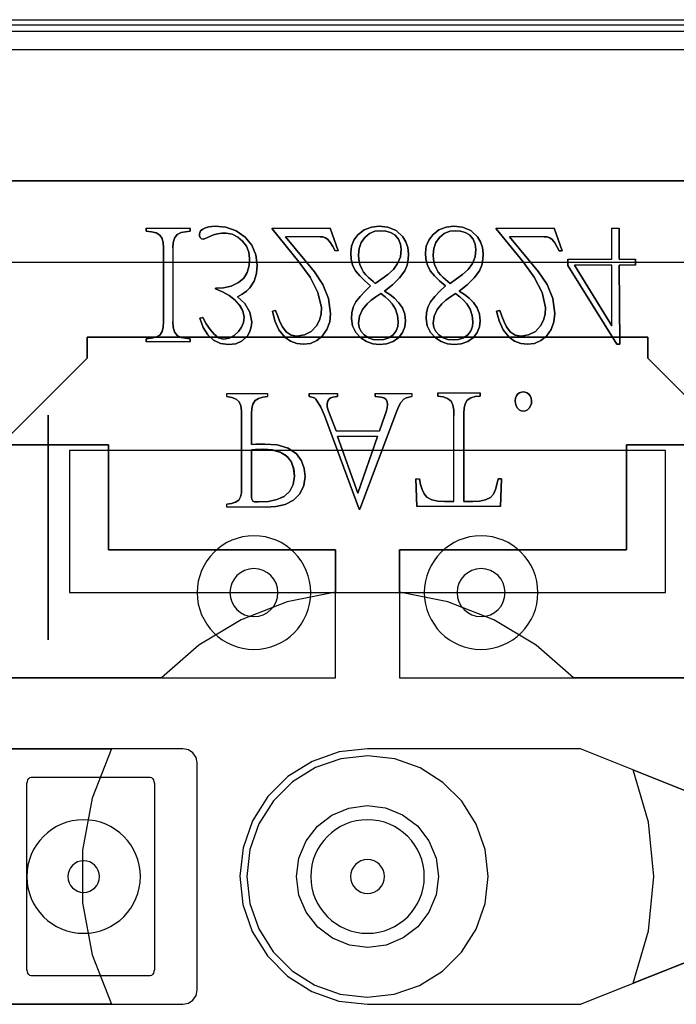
# Model space of a CAD drawing. Header units: millimetres. Extents: x 0 to 1524, y 0 to 1016.
# Tile 218 of 256: x 655.94 to 660.57, y 922.24 to 929.17. Entities that reach past the tile are written whole.
import ezdxf

# ---------------------------------------------------------------- set-up
doc = ezdxf.new("R2010")
doc.units = ezdxf.units.MM
doc.header["$LTSCALE"] = 83.82
doc.layers.get('0').update_dxf_attribs({"linetype": 'CONTINUOUS'})

msp = doc.modelspace()

# ---------------------------------------------------------------- linework, layer by layer
at = {"color": 6, "linetype": 'CONTINUOUS'}
for p, q in [((652.3894, 929.1734), (664.3994, 929.1734)), ((652.5694, 928.9634), (664.2194, 928.9634)), ((660.8944, 928.0384), (655.8944, 928.0384)), ((656.8348, 927.7049), (657.1462, 927.7049)), ((656.8348, 927.7049), (657.1462, 927.7049)), ((657.7216, 927.7049), (658.1308, 927.7049)), ((657.7216, 927.7049), (658.1308, 927.7049)), ((657.7216, 927.6994), (657.911, 927.4687)), ((657.911, 927.4687), (657.7216, 927.6994)), ((659.3003, 927.7049), (659.7095, 927.7049)), ((659.3003, 927.7049), (659.7095, 927.7049)), ((659.3003, 927.6994), (659.4897, 927.4687)), ((659.4897, 927.4687), (659.3003, 927.6994)), ((659.7661, 927.5459), (659.7095, 927.7049)), ((659.7095, 927.7049), (659.7661, 927.5459)), ((660.1159, 927.7049), (660.1675, 927.7049)), ((660.1159, 927.4872), (660.1159, 927.7049)), ((660.1159, 927.7049), (660.1675, 927.7049)), ((660.1159, 927.4872), (660.1159, 927.7049)), ((658.0198, 927.3968), (657.8162, 927.6449)), ((657.8162, 927.6449), (658.0198, 927.3968)), ((658.06, 927.6449), (657.8162, 927.6449)), ((658.06, 927.6449), (657.8162, 927.6449)), ((659.5986, 927.3968), (659.3949, 927.6449)), ((659.3949, 927.6449), (659.5986, 927.3968)), ((659.6387, 927.6449), (659.3949, 927.6449)), ((659.6387, 927.6449), (659.3949, 927.6449)), ((657.022, 927.5665), (657.022, 927.0442)), ((657.022, 927.5665), (657.022, 927.0442)), ((658.1874, 927.5459), (658.1656, 927.5459)), ((658.1874, 927.5459), (658.1656, 927.5459)), ((659.8057, 927.4872), (660.1159, 927.4872)), ((659.8057, 927.4872), (660.1159, 927.4872)), ((660.1675, 927.4872), (660.2828, 927.4872)), ((660.1675, 927.4872), (660.2828, 927.4872)), ((660.9694, 927.4634), (655.8194, 927.4634)), ((659.8057, 927.4425), (660.1499, 926.8874)), ((660.1499, 926.8874), (659.8057, 927.4425)), ((660.1159, 927.4446), (659.8525, 927.4446)), ((659.8525, 927.4446), (660.1159, 927.0171)), ((660.1159, 927.4446), (659.8525, 927.4446)), ((660.1159, 927.0171), (659.8525, 927.4446)), ((660.1159, 927.0171), (660.1159, 927.4446)), ((660.1159, 927.0171), (660.1159, 927.4446)), ((660.2828, 927.4446), (660.1675, 927.4446)), ((660.2828, 927.4446), (660.1675, 927.4446)), ((657.1462, 926.9049), (656.8348, 926.9049)), ((657.1462, 926.9049), (656.8348, 926.9049)), ((657.4044, 926.5405), (657.6906, 926.5405)), ((657.4044, 926.5187), (657.4044, 926.5405)), ((657.4044, 926.5405), (657.6906, 926.5405)), ((657.4044, 926.5187), (657.4044, 926.5405)), ((657.6906, 926.5405), (657.6906, 926.5187)), ((657.6906, 926.5405), (657.6906, 926.5187)), ((657.9828, 926.5405), (658.1819, 926.5405)), ((657.9828, 926.5405), (658.1819, 926.5405)), ((658.4485, 926.5405), (658.7065, 926.5405)), ((658.4485, 926.5405), (658.7065, 926.5405)), ((658.7065, 926.5405), (658.7065, 926.5187)), ((658.7065, 926.5405), (658.7065, 926.5187)), ((658.8896, 926.5447), (659.1889, 926.5447)), ((658.8896, 926.5447), (659.1889, 926.5447)), ((658.1732, 926.2782), (658.1188, 926.4163)), ((658.1188, 926.4163), (658.1732, 926.2782)), ((658.3397, 925.7253), (658.5977, 926.412)), ((658.5977, 926.412), (658.3397, 925.7253)), ((658.5171, 926.3859), (658.4779, 926.2782)), ((658.4779, 926.2782), (658.5171, 926.3859)), ((659.0028, 925.7806), (659.0028, 926.3868)), ((659.0028, 925.7806), (659.0028, 926.3868)), ((658.1156, 926.3228), (658.3354, 925.7253)), ((658.3354, 925.7253), (658.1156, 926.3228)), ((658.1732, 926.2782), (658.4779, 926.2782)), ((658.1732, 926.2782), (658.4779, 926.2782)), ((658.4639, 926.2378), (658.183, 926.2378)), ((658.183, 926.2378), (658.3266, 925.8385)), ((658.4639, 926.2378), (658.183, 926.2378)), ((658.3266, 925.8385), (658.183, 926.2378)), ((658.3266, 925.8385), (658.4639, 926.2378)), ((658.4639, 926.2378), (658.3266, 925.8385)), ((658.7352, 925.9385), (658.7602, 925.9385)), ((658.7352, 925.9385), (658.7602, 925.9385)), ((657.4044, 925.7395), (657.4044, 925.7613)), ((657.4044, 925.7395), (657.4044, 925.7613)), ((657.6808, 925.7395), (657.4044, 925.7395)), ((657.6808, 925.7395), (657.4044, 925.7395)), ((659.3316, 925.7437), (658.7416, 925.7437)), ((659.3316, 925.7437), (658.7416, 925.7437)), ((656.2944, 925.1384), (660.4944, 925.1384))]:
    msp.add_line(p, q, dxfattribs=at)
at = {"color": 7, "linetype": 'CONTINUOUS'}
for p, q in [((652.3944, 929.1384), (664.3944, 929.1384)), ((664.3169, 929.091), (652.4719, 929.091)), ((653.7944, 928.0384), (662.9944, 928.0384)), ((656.8348, 927.7049), (656.8348, 927.6831)), ((656.8348, 927.6831), (656.8348, 927.7049)), ((657.1462, 927.6831), (657.1462, 927.7049)), ((657.1462, 927.7049), (657.1462, 927.6831)), ((657.7216, 927.7049), (657.7216, 927.6994)), ((657.7216, 927.6994), (657.7216, 927.7049)), ((658.1874, 927.5459), (658.1308, 927.7049)), ((658.1308, 927.7049), (658.1874, 927.5459)), ((659.3003, 927.7049), (659.3003, 927.6994)), ((659.3003, 927.6994), (659.3003, 927.7049)), ((660.1675, 927.4872), (660.1675, 927.7049)), ((660.1675, 927.7049), (660.1675, 927.4872)), ((656.9578, 927.5665), (656.9578, 927.0442)), ((656.9578, 927.0442), (656.9578, 927.5665)), ((659.7443, 927.5459), (659.7661, 927.5459)), ((659.7661, 927.5459), (659.7443, 927.5459)), ((659.8057, 927.4872), (659.8057, 927.4425)), ((659.8057, 927.4425), (659.8057, 927.4872)), ((660.2828, 927.4446), (660.2828, 927.4872)), ((660.2828, 927.4872), (660.2828, 927.4446)), ((660.1712, 926.8874), (660.1675, 927.4446)), ((660.1675, 927.4446), (660.1712, 926.8874)), ((657.3227, 927.2815), (657.3227, 927.2783)), ((657.3227, 927.2783), (657.3227, 927.2815)), ((657.2334, 927.0758), (657.2139, 927.0714)), ((657.2139, 927.0714), (657.2334, 927.0758)), ((657.7466, 927.1248), (657.7248, 927.1215)), ((657.7248, 927.1215), (657.7466, 927.1248)), ((659.3253, 927.1248), (659.3035, 927.1215)), ((659.3035, 927.1215), (659.3253, 927.1248)), ((656.4194, 926.9384), (656.4194, 926.7884)), ((660.3694, 926.9384), (656.4194, 926.9384)), ((656.4194, 926.9384), (660.3694, 926.9384)), ((656.4194, 926.7884), (656.4194, 926.9384)), ((660.3694, 926.7884), (660.3694, 926.9384)), ((660.3694, 926.9384), (660.3694, 926.7884)), ((656.8348, 926.9266), (656.8348, 926.9049)), ((656.8348, 926.9049), (656.8348, 926.9266)), ((657.1462, 926.9049), (657.1462, 926.9266)), ((657.1462, 926.9266), (657.1462, 926.9049)), ((660.1499, 926.8874), (660.1712, 926.8874)), ((660.1712, 926.8874), (660.1499, 926.8874)), ((656.4194, 926.7884), (655.8194, 926.1884)), ((655.8194, 926.1884), (656.4194, 926.7884)), ((660.9694, 926.1884), (660.3694, 926.7884)), ((660.3694, 926.7884), (660.9694, 926.1884)), ((657.9828, 926.5405), (657.9828, 926.5187)), ((657.9828, 926.5187), (657.9828, 926.5405)), ((658.1819, 926.5187), (658.1819, 926.5405)), ((658.1819, 926.5405), (658.1819, 926.5187)), ((658.4485, 926.5405), (658.4485, 926.5187)), ((658.4485, 926.5187), (658.4485, 926.5405)), ((658.8896, 926.5447), (658.8896, 926.5229)), ((658.8896, 926.5229), (658.8896, 926.5447)), ((659.1889, 926.5229), (659.1889, 926.5447)), ((659.1889, 926.5447), (659.1889, 926.5229)), ((656.1444, 924.805), (656.1444, 926.3884)), ((656.1444, 926.3884), (656.1444, 924.805)), ((657.5078, 926.3826), (657.5078, 925.8744)), ((657.5078, 925.8744), (657.5078, 926.3826)), ((657.5763, 926.1824), (657.5763, 926.3978)), ((657.5763, 926.3978), (657.5763, 926.1824)), ((659.0725, 925.7806), (659.0725, 926.402)), ((659.0725, 926.402), (659.0725, 925.7806)), ((654.2944, 926.1784), (656.5694, 926.1784)), ((656.5694, 926.1784), (654.2944, 926.1784)), ((656.5694, 926.1784), (656.5694, 925.4384)), ((656.5694, 925.4384), (656.5694, 926.1784)), ((660.2194, 926.1784), (660.2194, 925.4384)), ((662.4944, 926.1784), (660.2194, 926.1784)), ((660.2194, 926.1784), (662.4944, 926.1784)), ((660.2194, 925.4384), (660.2194, 926.1784)), ((656.2944, 926.1384), (656.2944, 925.1384)), ((660.4944, 926.1384), (656.2944, 926.1384)), ((657.5763, 926.1432), (657.5763, 925.8266)), ((657.5763, 925.8266), (657.5763, 926.1432)), ((660.4944, 925.1384), (660.4944, 926.1384)), ((658.7352, 925.9385), (658.7416, 925.7437)), ((658.7416, 925.7437), (658.7352, 925.9385)), ((659.338, 925.9385), (659.3142, 925.9385)), ((659.3142, 925.9385), (659.338, 925.9385)), ((659.3316, 925.7437), (659.338, 925.9385)), ((659.338, 925.9385), (659.3316, 925.7437)), ((659.0028, 925.7806), (658.9375, 925.7806)), ((658.9375, 925.7806), (659.0028, 925.7806)), ((659.1357, 925.7806), (659.0725, 925.7806)), ((659.0725, 925.7806), (659.1357, 925.7806)), ((658.3354, 925.7253), (658.3397, 925.7253)), ((658.3397, 925.7253), (658.3354, 925.7253)), ((656.5694, 925.4384), (658.1694, 925.4384)), ((658.1694, 925.4384), (656.5694, 925.4384)), ((658.1694, 925.4384), (658.1694, 925.1416)), ((658.1694, 924.5384), (658.1694, 925.4384)), ((658.6194, 925.4384), (658.6194, 924.5384)), ((660.2194, 925.4384), (658.6194, 925.4384)), ((658.6194, 925.4384), (660.2194, 925.4384)), ((658.6194, 925.1416), (658.6194, 925.4384)), ((656.2944, 925.1384), (657.1694, 925.1384)), ((657.1694, 925.1384), (657.9694, 925.1384)), ((657.9694, 925.1384), (658.8194, 925.1384)), ((658.8194, 925.1384), (659.6194, 925.1384)), ((659.6194, 925.1384), (660.4944, 925.1384)), ((656.9442, 924.5384), (655.7444, 924.5384)), ((655.7444, 924.5384), (658.1694, 924.5384)), ((658.6194, 924.5384), (661.0444, 924.5384)), ((661.0444, 924.5384), (659.8446, 924.5384)), ((657.0944, 924.0384), (655.3444, 924.0384)), ((655.3444, 924.0384), (656.5907, 924.0384)), ((659.8944, 924.0384), (658.3944, 924.0384)), ((660.8944, 923.6384), (659.8944, 924.0384)), ((657.1944, 922.3384), (657.1944, 923.9384)), ((660.2646, 923.8904), (660.8944, 923.6384)), ((656.0244, 923.8384), (656.8644, 923.8384)), ((655.9944, 922.4984), (655.9944, 923.7784)), ((656.8944, 923.7784), (656.8944, 922.4984)), ((659.8944, 922.2384), (660.8944, 922.6384)), ((660.8944, 922.6384), (660.2646, 922.3865)), ((656.8644, 922.4384), (656.0244, 922.4384)), ((655.3444, 922.2384), (657.0944, 922.2384)), ((656.5907, 922.2384), (655.3444, 922.2384)), ((658.3944, 922.2384), (659.8944, 922.2384))]:
    msp.add_line(p, q, dxfattribs=at)
at = {"color": 6, "linetype": 'CONTINUOUS'}
for points in [[(657.2542, 927.7081), (657.2343, 927.6992), (657.218, 927.6853), (657.2106, 927.6657)], [(657.2106, 927.6657), (657.218, 927.6853), (657.2343, 927.6992), (657.2542, 927.7081)], [(657.5328, 927.6428), (657.4695, 927.6864), (657.3973, 927.7114), (657.3216, 927.7189)], [(657.3216, 927.7189), (657.3973, 927.7114), (657.4695, 927.6864), (657.5328, 927.6428)], [(658.4753, 927.7189), (658.4213, 927.713), (658.3704, 927.6931), (658.3273, 927.6591)], [(658.3273, 927.6591), (658.3704, 927.6931), (658.4213, 927.713), (658.4753, 927.7189)], [(658.6428, 927.6449), (658.596, 927.6884), (658.5375, 927.7122), (658.4753, 927.7189)], [(658.4753, 927.7189), (658.5375, 927.7122), (658.596, 927.6884), (658.6428, 927.6449)], [(659.0015, 927.7189), (658.9475, 927.713), (658.8967, 927.6931), (658.8535, 927.6591)], [(658.8535, 927.6591), (658.8967, 927.6931), (658.9475, 927.713), (659.0015, 927.7189)], [(659.1691, 927.6449), (659.1222, 927.6884), (659.0637, 927.7122), (659.0015, 927.7189)], [(659.0015, 927.7189), (659.0637, 927.7122), (659.1222, 927.6884), (659.1691, 927.6449)], [(656.8348, 927.6831), (656.8718, 927.6796), (656.905, 927.6714), (656.9317, 927.6558)], [(656.9317, 927.6558), (656.905, 927.6714), (656.8718, 927.6796), (656.8348, 927.6831)], [(657.0547, 927.6602), (657.0808, 927.6736), (657.112, 927.6804), (657.1462, 927.6831)], [(657.1462, 927.6831), (657.112, 927.6804), (657.0808, 927.6736), (657.0547, 927.6602)], [(657.2464, 927.6297), (657.268, 927.6391), (657.2891, 927.6482), (657.3096, 927.657)], [(657.3096, 927.657), (657.2891, 927.6482), (657.268, 927.6391), (657.2464, 927.6297)], [(657.3096, 927.657), (657.3382, 927.6657), (657.3677, 927.6707), (657.3978, 927.671)], [(657.3978, 927.671), (657.3677, 927.6707), (657.3382, 927.6657), (657.3096, 927.657)], [(657.3978, 927.671), (657.4412, 927.6624), (657.4807, 927.6428), (657.5142, 927.6144)], [(657.5142, 927.6144), (657.4807, 927.6428), (657.4412, 927.6624), (657.3978, 927.671)], [(657.6165, 927.4437), (657.6082, 927.5168), (657.5803, 927.5854), (657.5328, 927.6428)], [(657.5328, 927.6428), (657.5803, 927.5854), (657.6082, 927.5168), (657.6165, 927.4437)], [(658.06, 927.6449), (658.08, 927.643), (658.0993, 927.6365), (658.1156, 927.6242)], [(658.1156, 927.6242), (658.0993, 927.6365), (658.08, 927.643), (658.06, 927.6449)], [(658.3752, 927.6405), (658.3492, 927.6039), (658.3347, 927.5617), (658.3305, 927.5177)], [(658.3305, 927.5177), (658.3347, 927.5617), (658.3492, 927.6039), (658.3752, 927.6405)], [(658.4884, 927.6874), (658.4469, 927.6828), (658.408, 927.6671), (658.3752, 927.6405)], [(658.3752, 927.6405), (658.408, 927.6671), (658.4469, 927.6828), (658.4884, 927.6874)], [(658.8535, 927.6591), (658.8253, 927.6214), (658.808, 927.5776), (658.8024, 927.5307)], [(658.8024, 927.5307), (658.808, 927.5776), (658.8253, 927.6214), (658.8535, 927.6591)], [(658.9014, 927.6405), (658.8754, 927.6039), (658.861, 927.5617), (658.8568, 927.5177)], [(658.8568, 927.5177), (658.861, 927.5617), (658.8754, 927.6039), (658.9014, 927.6405)], [(659.0146, 927.6874), (658.9731, 927.6828), (658.9342, 927.6671), (658.9014, 927.6405)], [(658.9014, 927.6405), (658.9342, 927.6671), (658.9731, 927.6828), (659.0146, 927.6874)], [(659.1125, 927.657), (659.0824, 927.6746), (659.049, 927.6845), (659.0146, 927.6874)], [(659.0146, 927.6874), (659.049, 927.6845), (659.0824, 927.6746), (659.1125, 927.657)], [(659.2094, 927.5253), (659.2049, 927.5678), (659.1912, 927.6083), (659.1691, 927.6449)], [(659.1691, 927.6449), (659.1912, 927.6083), (659.2049, 927.5678), (659.2094, 927.5253)], [(659.6387, 927.6449), (659.6588, 927.643), (659.678, 927.6365), (659.6943, 927.6242)], [(659.6943, 927.6242), (659.678, 927.6365), (659.6588, 927.643), (659.6387, 927.6449)], [(657.5632, 927.4916), (657.5597, 927.4416), (657.5469, 927.394), (657.5222, 927.3524), (657.4859, 927.3218)], [(657.4859, 927.3218), (657.5222, 927.3524), (657.5469, 927.394), (657.5597, 927.4416), (657.5632, 927.4916)], [(658.5765, 927.4142), (658.6065, 927.4558), (658.6257, 927.5034), (658.632, 927.5546)], [(658.632, 927.5546), (658.6257, 927.5034), (658.6065, 927.4558), (658.5765, 927.4142)], [(658.8568, 927.5177), (658.8591, 927.4836), (658.8665, 927.4502), (658.8797, 927.4185)], [(658.8797, 927.4185), (658.8665, 927.4502), (658.8591, 927.4836), (658.8568, 927.5177)], [(659.1028, 927.4142), (659.1328, 927.4558), (659.152, 927.5034), (659.1582, 927.5546)], [(659.1582, 927.5546), (659.152, 927.5034), (659.1328, 927.4558), (659.1028, 927.4142)], [(659.1832, 927.4055), (659.199, 927.4438), (659.2071, 927.4843), (659.2094, 927.5253)], [(659.2094, 927.5253), (659.2071, 927.4843), (659.199, 927.4438), (659.1832, 927.4055)], [(657.5665, 927.2847), (657.5965, 927.3325), (657.6121, 927.3869), (657.6165, 927.4437)], [(657.6165, 927.4437), (657.612, 927.3869), (657.5964, 927.3324), (657.5665, 927.2847)], [(657.911, 927.4687), (657.9895, 927.3606), (658.0449, 927.2522), (658.0698, 927.1454)], [(658.0698, 927.1454), (658.0449, 927.2522), (657.9895, 927.3606), (657.911, 927.4687)], [(658.3534, 927.4185), (658.3666, 927.3961), (658.3829, 927.3758), (658.4013, 927.3576)], [(658.4013, 927.3576), (658.3829, 927.3758), (658.3666, 927.3961), (658.3534, 927.4185)], [(659.4897, 927.4687), (659.5682, 927.3606), (659.6236, 927.2522), (659.6485, 927.1454)], [(659.6485, 927.1454), (659.6236, 927.2522), (659.5682, 927.3606), (659.4897, 927.4687)], [(658.134, 927.103), (658.12, 927.2098), (658.0799, 927.309), (658.0198, 927.3968)], [(658.0198, 927.3968), (658.0799, 927.309), (658.12, 927.2098), (658.134, 927.103)], [(658.3088, 927.4055), (658.3392, 927.369), (658.3757, 927.3339), (658.4165, 927.2989)], [(658.4165, 927.2989), (658.3757, 927.3339), (658.3392, 927.369), (658.3088, 927.4055)], [(658.4492, 927.3152), (658.4953, 927.3472), (658.5381, 927.3798), (658.5765, 927.4142)], [(658.5765, 927.4142), (658.5381, 927.3798), (658.4953, 927.3472), (658.4492, 927.3152)], [(658.5145, 927.2608), (658.5708, 927.3065), (658.6194, 927.3542), (658.657, 927.4055)], [(658.657, 927.4055), (658.6194, 927.3542), (658.5708, 927.3065), (658.5145, 927.2608)], [(658.835, 927.4055), (658.8654, 927.369), (658.902, 927.3339), (658.9427, 927.2989)], [(658.9427, 927.2989), (658.902, 927.3339), (658.8654, 927.369), (658.835, 927.4055)], [(658.9275, 927.3576), (658.9434, 927.3433), (658.9594, 927.3292), (658.9754, 927.3152)], [(658.9754, 927.3152), (658.9594, 927.3292), (658.9434, 927.3433), (658.9275, 927.3576)], [(658.9754, 927.3152), (659.0215, 927.3472), (659.0644, 927.3798), (659.1028, 927.4142)], [(659.1028, 927.4142), (659.0644, 927.3798), (659.0215, 927.3472), (658.9754, 927.3152)], [(659.0407, 927.2608), (659.097, 927.3065), (659.1456, 927.3542), (659.1832, 927.4055)], [(659.1832, 927.4055), (659.1456, 927.3542), (659.097, 927.3065), (659.0407, 927.2608)], [(659.7127, 927.103), (659.6987, 927.2098), (659.6586, 927.309), (659.5986, 927.3968)], [(659.5986, 927.3968), (659.6586, 927.309), (659.6987, 927.2098), (659.7127, 927.103)], [(657.4859, 927.3218), (657.4345, 927.2976), (657.3794, 927.2839), (657.3227, 927.2815)], [(657.3227, 927.2815), (657.3794, 927.2839), (657.4345, 927.2976), (657.4859, 927.3218)], [(658.4165, 927.2989), (658.377, 927.2614), (658.3416, 927.2241), (658.312, 927.1857)], [(658.312, 927.1857), (658.3416, 927.2241), (658.377, 927.2614), (658.4165, 927.2989)], [(658.9427, 927.2989), (658.9033, 927.2614), (658.8678, 927.2241), (658.8382, 927.1857)], [(658.8382, 927.1857), (658.8678, 927.2241), (658.9033, 927.2614), (658.9427, 927.2989)], [(657.3227, 927.2783), (657.3724, 927.2577), (657.4194, 927.231), (657.462, 927.1976)], [(657.462, 927.1976), (657.4194, 927.231), (657.3724, 927.2577), (657.3227, 927.2783)], [(659.0146, 927.2444), (658.9793, 927.222), (658.9467, 927.1984), (658.9177, 927.1727)], [(658.9177, 927.1727), (658.9467, 927.1984), (658.9793, 927.222), (659.0146, 927.2444)], [(659.095, 927.1727), (659.0715, 927.1981), (659.0443, 927.2217), (659.0146, 927.2444)], [(659.0146, 927.2444), (659.0443, 927.2217), (659.0715, 927.1981), (659.095, 927.1727)], [(659.1397, 927.1825), (659.111, 927.211), (659.0776, 927.2368), (659.0407, 927.2608)], [(659.0407, 927.2608), (659.0776, 927.2368), (659.111, 927.211), (659.1397, 927.1825)], [(658.3915, 927.1727), (658.3593, 927.133), (658.3378, 927.0864), (658.3305, 927.0355)], [(658.3305, 927.0355), (658.3378, 927.0864), (658.3593, 927.133), (658.3915, 927.1727)], [(658.6102, 927.0464), (658.6059, 927.0911), (658.592, 927.1339), (658.5688, 927.1727)], [(658.5688, 927.1727), (658.592, 927.1339), (658.6059, 927.0911), (658.6102, 927.0464)], [(658.6614, 927.0519), (658.6561, 927.0988), (658.6399, 927.1432), (658.6135, 927.1825)], [(658.6135, 927.1825), (658.6399, 927.1432), (658.6561, 927.0988), (658.6614, 927.0519)], [(658.9177, 927.1727), (658.8856, 927.133), (658.8641, 927.0864), (658.8568, 927.0355)], [(658.8568, 927.0355), (658.8641, 927.0864), (658.8856, 927.133), (658.9177, 927.1727)], [(659.1365, 927.0464), (659.1322, 927.0911), (659.1183, 927.1339), (659.095, 927.1727)], [(659.095, 927.1727), (659.1183, 927.1339), (659.1322, 927.0911), (659.1365, 927.0464)], [(659.6485, 927.1454), (659.6464, 927.1005), (659.6342, 927.0574), (659.6126, 927.018)], [(659.6126, 927.018), (659.6342, 927.0574), (659.6464, 927.1005), (659.6485, 927.1454)], [(657.2139, 927.0714), (657.2374, 927.0059), (657.269, 926.9539), (657.3098, 926.9157), (657.3594, 926.8928), (657.4162, 926.8854)], [(657.4162, 926.8854), (657.3596, 926.8928), (657.31, 926.9156), (657.269, 926.9539), (657.2373, 927.006), (657.2139, 927.0714)], [(657.3804, 926.9234), (657.3453, 926.9332), (657.3133, 926.958), (657.2849, 926.9912), (657.2586, 927.0309), (657.2334, 927.0758)], [(657.2334, 927.0758), (657.2585, 927.0309), (657.2849, 926.9913), (657.3133, 926.958), (657.3453, 926.9332), (657.3804, 926.9234)], [(657.525, 927.079), (657.52, 927.0418), (657.5058, 927.0073), (657.4849, 926.9768)], [(657.4849, 926.9768), (657.5058, 927.0073), (657.52, 927.0418), (657.525, 927.079)], [(657.7248, 927.1215), (657.7421, 927.0523), (657.7707, 926.9894), (657.813, 926.9376)], [(657.813, 926.9376), (657.7706, 926.9895), (657.742, 927.0524), (657.7248, 927.1215)], [(657.7944, 927.0093), (657.7773, 927.0457), (657.7619, 927.0844), (657.7466, 927.1248)], [(657.7466, 927.1248), (657.7619, 927.0844), (657.7773, 927.0457), (657.7944, 927.0093)], [(658.0753, 926.944), (658.1088, 926.9915), (658.1281, 927.0458), (658.134, 927.103)], [(658.134, 927.103), (658.1281, 927.0458), (658.1088, 926.9915), (658.0753, 926.944)], [(659.3035, 927.1215), (659.3208, 927.0523), (659.3494, 926.9894), (659.3917, 926.9376)], [(659.3917, 926.9376), (659.3493, 926.9895), (659.3208, 927.0524), (659.3035, 927.1215)], [(659.654, 926.944), (659.6875, 926.9915), (659.7069, 927.0458), (659.7127, 927.103)], [(659.7127, 927.103), (659.7069, 927.0458), (659.6875, 926.9915), (659.654, 926.944)], [(657.0547, 926.9484), (657.0346, 926.9744), (657.0248, 927.0078), (657.022, 927.0442)], [(657.022, 927.0442), (657.0248, 927.0078), (657.0346, 926.9744), (657.0547, 926.9484)], [(657.8968, 926.9452), (657.8567, 926.9526), (657.8213, 926.9754), (657.7944, 927.0093)], [(657.7944, 927.0093), (657.8213, 926.9754), (657.8567, 926.9526), (657.8968, 926.9452)], [(658.0339, 927.018), (657.9978, 926.9779), (657.9501, 926.9528), (657.8968, 926.9452)], [(657.8968, 926.9452), (657.9501, 926.9528), (657.9978, 926.9779), (658.0339, 927.018)], [(658.2815, 927.0682), (658.2885, 927.0167), (658.311, 926.9698), (658.3468, 926.9321)], [(658.3468, 926.9321), (658.311, 926.9698), (658.2885, 927.0167), (658.2815, 927.0682)], [(658.3305, 927.0355), (658.3352, 927.0043), (658.3491, 926.9763), (658.3697, 926.9527)], [(658.3697, 926.9527), (658.3491, 926.9763), (658.3352, 927.0043), (658.3305, 927.0355)], [(658.5754, 926.9539), (658.5954, 926.9812), (658.6069, 927.0129), (658.6102, 927.0464)], [(658.6102, 927.0464), (658.6069, 927.0129), (658.5954, 926.9812), (658.5754, 926.9539)], [(658.6146, 926.9353), (658.6408, 926.9695), (658.6565, 927.0094), (658.6614, 927.0519)], [(658.6614, 927.0519), (658.6565, 927.0094), (658.6408, 926.9695), (658.6146, 926.9353)], [(658.8077, 927.0682), (658.8148, 927.0167), (658.8372, 926.9698), (658.873, 926.9321)], [(658.873, 926.9321), (658.8372, 926.9698), (658.8148, 927.0167), (658.8077, 927.0682)], [(658.8568, 927.0355), (658.8614, 927.0043), (658.8753, 926.9763), (658.8959, 926.9527)], [(658.8959, 926.9527), (658.8753, 926.9763), (658.8614, 927.0043), (658.8568, 927.0355)], [(659.4755, 926.9452), (659.4354, 926.9526), (659.4, 926.9754), (659.3732, 927.0093)], [(659.3732, 927.0093), (659.4, 926.9754), (659.4354, 926.9526), (659.4755, 926.9452)], [(659.6126, 927.018), (659.5765, 926.9779), (659.5289, 926.9528), (659.4755, 926.9452)], [(659.4755, 926.9452), (659.5289, 926.9528), (659.5765, 926.9779), (659.6126, 927.018)], [(656.9306, 926.9518), (656.9037, 926.9378), (656.8711, 926.9304), (656.8348, 926.9266)], [(656.8348, 926.9266), (656.871, 926.9304), (656.9037, 926.9378), (656.9306, 926.9518)], [(657.1462, 926.9266), (657.1123, 926.9296), (657.0813, 926.9361), (657.0547, 926.9484)], [(657.0547, 926.9484), (657.0813, 926.9361), (657.1123, 926.9296), (657.1462, 926.9266)], [(657.4162, 926.8854), (657.4657, 926.891), (657.5117, 926.9109), (657.5479, 926.9463)], [(657.5479, 926.9463), (657.5117, 926.9109), (657.4657, 926.891), (657.4162, 926.8854)], [(657.813, 926.9376), (657.8519, 926.9098), (657.8964, 926.8929), (657.9436, 926.8874)], [(657.9436, 926.8874), (657.8964, 926.8929), (657.8519, 926.9098), (657.813, 926.9376)], [(658.3468, 926.9321), (658.3866, 926.9061), (658.4314, 926.8904), (658.4785, 926.8854)], [(658.4785, 926.8854), (658.4314, 926.8904), (658.3866, 926.9061), (658.3468, 926.9321)], [(658.4709, 926.9179), (658.5082, 926.9212), (658.5441, 926.9327), (658.5754, 926.9539)], [(658.5754, 926.9539), (658.5441, 926.9327), (658.5082, 926.9212), (658.4709, 926.9179)], [(658.4785, 926.8854), (658.5274, 926.8902), (658.574, 926.9064), (658.6146, 926.9353)], [(658.6146, 926.9353), (658.574, 926.9064), (658.5274, 926.8902), (658.4785, 926.8854)], [(658.873, 926.9321), (658.9129, 926.9061), (658.9577, 926.8904), (659.0048, 926.8854)], [(659.0048, 926.8854), (658.9577, 926.8904), (658.9129, 926.9061), (658.873, 926.9321)], [(659.0048, 926.8854), (659.0536, 926.8902), (659.1003, 926.9064), (659.1408, 926.9353)], [(659.1408, 926.9353), (659.1003, 926.9064), (659.0536, 926.8902), (659.0048, 926.8854)], [(659.3917, 926.9376), (659.4306, 926.9098), (659.4751, 926.8929), (659.5223, 926.8874)], [(659.5223, 926.8874), (659.4751, 926.8929), (659.4306, 926.9098), (659.3917, 926.9376)], [(659.5223, 926.8874), (659.5711, 926.8937), (659.6161, 926.9131), (659.654, 926.944)], [(659.654, 926.944), (659.6161, 926.9131), (659.5711, 926.8937), (659.5223, 926.8874)], [(657.4044, 926.5187), (657.4385, 926.5127), (657.468, 926.5009), (657.4892, 926.4816)], [(657.4892, 926.4816), (657.468, 926.5009), (657.4385, 926.5127), (657.4044, 926.5187)], [(657.6036, 926.4915), (657.6276, 926.5064), (657.6574, 926.5147), (657.6906, 926.5187)], [(657.6906, 926.5187), (657.6574, 926.5147), (657.6276, 926.5064), (657.6036, 926.4915)], [(658.1362, 926.51), (658.1503, 926.5147), (658.1657, 926.5172), (658.1819, 926.5187)], [(658.1819, 926.5187), (658.1657, 926.5172), (658.1503, 926.5147), (658.1362, 926.51)], [(658.4485, 926.5187), (658.4694, 926.5171), (658.4894, 926.5146), (658.5084, 926.51)], [(658.5084, 926.51), (658.4894, 926.5146), (658.4694, 926.5171), (658.4485, 926.5187)], [(658.8896, 926.5229), (658.9265, 926.5175), (658.9588, 926.5063), (658.9833, 926.4869)], [(658.9833, 926.4869), (658.9589, 926.5063), (658.9265, 926.5175), (658.8896, 926.5229)], [(659.4541, 926.5371), (659.443, 926.5232), (659.4366, 926.5067), (659.4346, 926.4892)], [(659.4346, 926.4892), (659.4366, 926.5067), (659.443, 926.5232), (659.4541, 926.5371)], [(659.5499, 926.4892), (659.5477, 926.5069), (659.5406, 926.5233), (659.5292, 926.5371)], [(659.5292, 926.5371), (659.5406, 926.5233), (659.5477, 926.5069), (659.5499, 926.4892)], [(657.4892, 926.4816), (657.5011, 926.4531), (657.5064, 926.4195), (657.5078, 926.3826)], [(657.5078, 926.3826), (657.5064, 926.4195), (657.5011, 926.4531), (657.4892, 926.4816)], [(658.0111, 926.5132), (658.0204, 926.5093), (658.0289, 926.5029), (658.0361, 926.4947)], [(658.0361, 926.4947), (658.0288, 926.5029), (658.0204, 926.5093), (658.0111, 926.5132)], [(658.0361, 926.4947), (658.0657, 926.4438), (658.0912, 926.3858), (658.1156, 926.3228)], [(658.1156, 926.3228), (658.0912, 926.3858), (658.0657, 926.4438), (658.0361, 926.4947)], [(658.1101, 926.4642), (658.1125, 926.4832), (658.1214, 926.4997), (658.1362, 926.51)], [(658.1362, 926.51), (658.1247, 926.503), (658.1161, 926.492), (658.1114, 926.4786), (658.1101, 926.4642)], [(658.5356, 926.4642), (658.5327, 926.4386), (658.5259, 926.4125), (658.5171, 926.3859)], [(658.5171, 926.3859), (658.5259, 926.4125), (658.5327, 926.4386), (658.5356, 926.4642)], [(658.5977, 926.412), (658.6119, 926.4461), (658.6287, 926.4763), (658.6499, 926.5002)], [(658.6499, 926.5002), (658.6287, 926.4763), (658.6119, 926.4461), (658.5977, 926.412)], [(658.9833, 926.4869), (658.9959, 926.4582), (659.0013, 926.4241), (659.0028, 926.3868)], [(659.0028, 926.3868), (659.0013, 926.4241), (658.9959, 926.4582), (658.9833, 926.4869)], [(659.4346, 926.4892), (659.4361, 926.4708), (659.4416, 926.453), (659.4509, 926.437)], [(659.4509, 926.437), (659.4416, 926.453), (659.4361, 926.4708), (659.4346, 926.4892)], [(659.5336, 926.437), (659.5429, 926.453), (659.5483, 926.4708), (659.5499, 926.4892)], [(659.5499, 926.4892), (659.5483, 926.4708), (659.5429, 926.453), (659.5336, 926.437)], [(657.67, 926.1845), (657.6383, 926.1843), (657.6071, 926.1838), (657.5763, 926.1824)], [(657.5763, 926.1824), (657.6071, 926.1838), (657.6383, 926.1843), (657.67, 926.1845)], [(657.8941, 926.1148), (657.8347, 926.1556), (657.7578, 926.1779), (657.67, 926.1845)], [(657.67, 926.1845), (657.7577, 926.1779), (657.8347, 926.1556), (657.8941, 926.1148)], [(657.6624, 926.1476), (657.6331, 926.1471), (657.6044, 926.1458), (657.5763, 926.1432)], [(657.5763, 926.1432), (657.6044, 926.1458), (657.6331, 926.1471), (657.6624, 926.1476)], [(657.8789, 925.9572), (657.8736, 926.012), (657.8561, 926.0608), (657.8239, 926.1008), (657.7786, 926.1282), (657.7244, 926.143), (657.6624, 926.1476)], [(657.6624, 926.1476), (657.7283, 926.1423), (657.784, 926.1258), (657.8284, 926.0967), (657.8584, 926.0565), (657.8742, 926.0094), (657.8789, 925.9572)], [(657.955, 925.9549), (657.9489, 926.0127), (657.9287, 926.0674), (657.8941, 926.1148)], [(657.8941, 926.1148), (657.9287, 926.0674), (657.9489, 926.0127), (657.955, 925.9549)], [(657.6276, 925.7764), (657.6968, 925.7805), (657.7565, 925.7929), (657.8076, 925.8159), (657.8473, 925.8517), (657.8714, 925.9), (657.8789, 925.9572)], [(657.8789, 925.9572), (657.8716, 925.9007), (657.8481, 925.8527), (657.8091, 925.8168), (657.7581, 925.7934), (657.6979, 925.7806), (657.6276, 925.7764)], [(657.8723, 925.7895), (657.9187, 925.8341), (657.9467, 925.8916), (657.955, 925.9549)], [(657.955, 925.9549), (657.9467, 925.8916), (657.9187, 925.8341), (657.8723, 925.7895)], [(658.8124, 925.81), (658.7929, 925.8339), (658.779, 925.8649), (658.7684, 925.8999), (658.7602, 925.9385)], [(658.7602, 925.9385), (658.7684, 925.8999), (658.779, 925.8649), (658.7929, 925.8339), (658.8124, 925.81)], [(659.3142, 925.9385), (659.3061, 925.8993), (659.2954, 925.8636), (659.2808, 925.8323), (659.2608, 925.8079)], [(659.2608, 925.8079), (659.2808, 925.8323), (659.2954, 925.8636), (659.3061, 925.8993), (659.3142, 925.9385)], [(657.5078, 925.8744), (657.5062, 925.8417), (657.5004, 925.8122), (657.4871, 925.7884)], [(657.4871, 925.7884), (657.5004, 925.8122), (657.5062, 925.8417), (657.5078, 925.8744)], [(657.4871, 925.7884), (657.4639, 925.7744), (657.4356, 925.7663), (657.4044, 925.7613)], [(657.4044, 925.7613), (657.4356, 925.7663), (657.4639, 925.7744), (657.4871, 925.7884)], [(657.5873, 925.783), (657.5993, 925.7784), (657.613, 925.7769), (657.6276, 925.7764)], [(657.6276, 925.7764), (657.613, 925.7769), (657.5993, 925.7784), (657.5873, 925.783)], [(657.6808, 925.7395), (657.7486, 925.7441), (657.8136, 925.7599), (657.8723, 925.7895)], [(657.8723, 925.7895), (657.8136, 925.7598), (657.7486, 925.7441), (657.6808, 925.7395)], [(659.2608, 925.8079), (659.2257, 925.7906), (659.183, 925.7829), (659.1357, 925.7806)], [(659.1357, 925.7806), (659.183, 925.7829), (659.2257, 925.7906), (659.2608, 925.8079)]]:
    msp.add_lwpolyline(points, dxfattribs=at)
at = {"color": 7, "linetype": 'CONTINUOUS'}
for points in [[(657.3216, 927.7189), (657.2988, 927.7178), (657.2762, 927.7142), (657.2542, 927.7081)], [(657.2542, 927.7081), (657.2762, 927.7142), (657.2988, 927.7178), (657.3216, 927.7189)], [(656.9317, 927.6558), (656.9477, 927.6318), (656.9556, 927.6011), (656.9578, 927.5665)], [(656.9578, 927.5665), (656.9556, 927.6011), (656.9477, 927.6318), (656.9317, 927.6558)], [(657.022, 927.5665), (657.0248, 927.6025), (657.0347, 927.6352), (657.0547, 927.6602)], [(657.0547, 927.6602), (657.0346, 927.6351), (657.0248, 927.6025), (657.022, 927.5665)], [(657.2106, 927.6657), (657.2113, 927.6508), (657.2162, 927.6384), (657.2261, 927.6307), (657.2389, 927.6286)], [(657.2389, 927.6286), (657.2261, 927.6307), (657.2162, 927.6384), (657.2113, 927.6508), (657.2106, 927.6657)], [(657.2389, 927.6286), (657.2415, 927.6288), (657.244, 927.6291), (657.2464, 927.6297)], [(657.2464, 927.6297), (657.244, 927.6291), (657.2415, 927.6288), (657.2389, 927.6286)], [(658.3273, 927.6591), (658.2991, 927.6214), (658.2817, 927.5776), (658.2762, 927.5307)], [(658.2762, 927.5307), (658.2817, 927.5776), (658.2991, 927.6214), (658.3273, 927.6591)], [(658.5862, 927.657), (658.5562, 927.6746), (658.5228, 927.6845), (658.4884, 927.6874)], [(658.4884, 927.6874), (658.5228, 927.6845), (658.5562, 927.6746), (658.5862, 927.657)], [(658.632, 927.5546), (658.6275, 927.5927), (658.6122, 927.6282), (658.5862, 927.657)], [(658.5862, 927.657), (658.6122, 927.6282), (658.6275, 927.5927), (658.632, 927.5546)], [(658.6831, 927.5253), (658.6787, 927.5678), (658.665, 927.6083), (658.6428, 927.6449)], [(658.6428, 927.6449), (658.665, 927.6083), (658.6787, 927.5678), (658.6831, 927.5253)], [(659.1582, 927.5546), (659.1537, 927.5927), (659.1385, 927.6282), (659.1125, 927.657)], [(659.1125, 927.657), (659.1385, 927.6282), (659.1537, 927.5927), (659.1582, 927.5546)], [(657.5142, 927.6144), (657.5413, 927.5782), (657.558, 927.5363), (657.5632, 927.4916)], [(657.5632, 927.4916), (657.558, 927.5363), (657.5413, 927.5782), (657.5142, 927.6144)], [(658.1156, 927.6242), (658.1339, 927.6018), (658.15, 927.5752), (658.1656, 927.5459)], [(658.1656, 927.5459), (658.15, 927.5752), (658.1339, 927.6018), (658.1156, 927.6242)], [(659.6943, 927.6242), (659.7126, 927.6018), (659.7287, 927.5752), (659.7443, 927.5459)], [(659.7443, 927.5459), (659.7287, 927.5752), (659.7126, 927.6018), (659.6943, 927.6242)], [(658.2762, 927.5307), (658.2793, 927.4864), (658.2897, 927.4439), (658.3088, 927.4055)], [(658.3088, 927.4055), (658.2897, 927.444), (658.2793, 927.4864), (658.2762, 927.5307)], [(658.3305, 927.5177), (658.3328, 927.4836), (658.3403, 927.4502), (658.3534, 927.4185)], [(658.3534, 927.4185), (658.3403, 927.4502), (658.3328, 927.4836), (658.3305, 927.5177)], [(658.657, 927.4055), (658.6728, 927.4438), (658.6808, 927.4843), (658.6831, 927.5253)], [(658.6831, 927.5253), (658.6808, 927.4843), (658.6728, 927.4438), (658.657, 927.4055)], [(658.8024, 927.5307), (658.8055, 927.4864), (658.8159, 927.4439), (658.835, 927.4055)], [(658.835, 927.4055), (658.8159, 927.444), (658.8055, 927.4864), (658.8024, 927.5307)], [(658.8797, 927.4185), (658.8929, 927.3961), (658.9091, 927.3758), (658.9275, 927.3576)], [(658.9275, 927.3576), (658.9091, 927.3758), (658.8929, 927.3961), (658.8797, 927.4185)], [(658.4013, 927.3576), (658.4171, 927.3433), (658.4331, 927.3292), (658.4492, 927.3152)], [(658.4492, 927.3152), (658.4331, 927.3292), (658.4171, 927.3433), (658.4013, 927.3576)], [(657.4783, 927.2217), (657.5112, 927.2412), (657.5411, 927.2618), (657.5665, 927.2847)], [(657.5665, 927.2847), (657.5411, 927.2618), (657.5112, 927.2412), (657.4783, 927.2217)], [(657.5784, 927.0432), (657.5657, 927.1133), (657.5295, 927.1739), (657.4783, 927.2217)], [(657.4783, 927.2217), (657.5295, 927.1739), (657.5657, 927.1133), (657.5784, 927.0432)], [(658.4884, 927.2444), (658.4531, 927.222), (658.4204, 927.1984), (658.3915, 927.1727)], [(658.3915, 927.1727), (658.4204, 927.1984), (658.4531, 927.222), (658.4884, 927.2444)], [(658.5688, 927.1727), (658.5453, 927.1981), (658.5181, 927.2217), (658.4884, 927.2444)], [(658.4884, 927.2444), (658.5181, 927.2217), (658.5453, 927.1981), (658.5688, 927.1727)], [(658.6135, 927.1825), (658.5848, 927.211), (658.5514, 927.2368), (658.5145, 927.2608)], [(658.5145, 927.2608), (658.5514, 927.2368), (658.5848, 927.211), (658.6135, 927.1825)], [(657.462, 927.1976), (657.4939, 927.1631), (657.5166, 927.1231), (657.525, 927.079)], [(657.525, 927.079), (657.5166, 927.1232), (657.4938, 927.1632), (657.462, 927.1976)], [(658.0698, 927.1454), (658.0677, 927.1005), (658.0555, 927.0574), (658.0339, 927.018)], [(658.0339, 927.018), (658.0555, 927.0574), (658.0677, 927.1005), (658.0698, 927.1454)], [(658.312, 927.1857), (658.2939, 927.1487), (658.2844, 927.1089), (658.2815, 927.0682)], [(658.2815, 927.0682), (658.2844, 927.1089), (658.2939, 927.1487), (658.312, 927.1857)], [(658.8382, 927.1857), (658.8201, 927.1487), (658.8106, 927.1089), (658.8077, 927.0682)], [(658.8077, 927.0682), (658.8106, 927.1089), (658.8201, 927.1487), (658.8382, 927.1857)], [(659.1876, 927.0519), (659.1823, 927.0988), (659.1661, 927.1432), (659.1397, 927.1825)], [(659.1397, 927.1825), (659.1661, 927.1432), (659.1823, 927.0988), (659.1876, 927.0519)], [(659.3732, 927.0093), (659.356, 927.0457), (659.3406, 927.0844), (659.3253, 927.1248)], [(659.3253, 927.1248), (659.3406, 927.0844), (659.356, 927.0457), (659.3732, 927.0093)], [(656.9578, 927.0442), (656.9555, 927.0084), (656.9472, 926.9765), (656.9306, 926.9518)], [(656.9306, 926.9518), (656.9472, 926.9765), (656.9555, 927.0084), (656.9578, 927.0442)], [(657.5479, 926.9463), (657.5649, 926.9762), (657.5751, 927.009), (657.5784, 927.0432)], [(657.5784, 927.0432), (657.5751, 927.009), (657.5649, 926.9762), (657.5479, 926.9463)], [(659.1017, 926.9539), (659.1217, 926.9812), (659.1331, 927.0129), (659.1365, 927.0464)], [(659.1365, 927.0464), (659.1331, 927.0129), (659.1217, 926.9812), (659.1017, 926.9539)], [(659.1408, 926.9353), (659.1671, 926.9695), (659.1827, 927.0094), (659.1876, 927.0519)], [(659.1876, 927.0519), (659.1827, 927.0094), (659.1671, 926.9695), (659.1408, 926.9353)], [(657.4849, 926.9768), (657.4561, 926.949), (657.4205, 926.93), (657.3804, 926.9234)], [(657.3804, 926.9234), (657.4205, 926.93), (657.4561, 926.949), (657.4849, 926.9768)], [(657.9436, 926.8874), (657.9924, 926.8937), (658.0374, 926.9131), (658.0753, 926.944)], [(658.0753, 926.944), (658.0374, 926.9131), (657.9924, 926.8937), (657.9436, 926.8874)], [(658.3697, 926.9527), (658.4002, 926.9327), (658.4348, 926.9213), (658.4709, 926.9179)], [(658.4709, 926.9179), (658.4348, 926.9213), (658.4002, 926.9327), (658.3697, 926.9527)], [(658.8959, 926.9527), (658.9265, 926.9327), (658.9611, 926.9213), (658.9972, 926.9179)], [(658.9972, 926.9179), (658.9611, 926.9213), (658.9265, 926.9327), (658.8959, 926.9527)], [(658.9972, 926.9179), (659.0345, 926.9212), (659.0703, 926.9327), (659.1017, 926.9539)], [(659.1017, 926.9539), (659.0703, 926.9327), (659.0345, 926.9212), (658.9972, 926.9179)], [(657.9828, 926.5187), (657.9922, 926.517), (658.0017, 926.5152), (658.0111, 926.5132)], [(658.0111, 926.5132), (658.0017, 926.5152), (657.9922, 926.517), (657.9828, 926.5187)], [(658.6499, 926.5002), (658.6664, 926.5093), (658.6857, 926.515), (658.7065, 926.5187)], [(658.7065, 926.5187), (658.6857, 926.515), (658.6664, 926.5093), (658.6499, 926.5002)], [(659.0965, 926.4934), (659.1218, 926.5096), (659.1535, 926.5186), (659.1889, 926.5229)], [(659.1889, 926.5229), (659.1535, 926.5186), (659.1218, 926.5096), (659.0965, 926.4934)], [(659.4912, 926.5513), (659.4778, 926.5496), (659.4652, 926.5448), (659.4541, 926.5371)], [(659.4541, 926.5371), (659.4652, 926.5448), (659.4778, 926.5496), (659.4912, 926.5513)], [(659.5292, 926.5371), (659.5177, 926.5445), (659.5049, 926.5495), (659.4912, 926.5513)], [(659.4912, 926.5513), (659.5049, 926.5495), (659.5177, 926.5445), (659.5292, 926.5371)], [(657.5763, 926.3978), (657.5788, 926.4338), (657.5872, 926.466), (657.6036, 926.4915)], [(657.6036, 926.4915), (657.5872, 926.466), (657.5788, 926.4338), (657.5763, 926.3978)], [(658.1188, 926.4163), (658.114, 926.4312), (658.1111, 926.4473), (658.1101, 926.4642)], [(658.1101, 926.4642), (658.1111, 926.4473), (658.114, 926.4312), (658.1188, 926.4163)], [(658.5084, 926.51), (658.5233, 926.4997), (658.5328, 926.4834), (658.5356, 926.4642)], [(658.5356, 926.4642), (658.5328, 926.4834), (658.5233, 926.4997), (658.5084, 926.51)], [(659.0725, 926.402), (659.0745, 926.4365), (659.0818, 926.4678), (659.0965, 926.4934)], [(659.0965, 926.4934), (659.0818, 926.4678), (659.0745, 926.4365), (659.0725, 926.402)], [(659.4509, 926.437), (659.4619, 926.426), (659.4757, 926.4187), (659.4912, 926.4163)], [(659.4912, 926.4163), (659.4757, 926.4187), (659.4619, 926.426), (659.4509, 926.437)], [(659.4912, 926.4163), (659.5072, 926.4188), (659.5216, 926.4262), (659.5336, 926.437)], [(659.5336, 926.437), (659.5216, 926.4262), (659.5072, 926.4188), (659.4912, 926.4163)], [(657.5763, 925.8266), (657.5771, 925.8103), (657.5802, 925.7953), (657.5873, 925.783)], [(657.5873, 925.783), (657.5802, 925.7953), (657.5771, 925.8103), (657.5763, 925.8266)], [(658.9375, 925.7806), (658.8902, 925.783), (658.8474, 925.7915), (658.8124, 925.81)], [(658.8124, 925.81), (658.8474, 925.7915), (658.8902, 925.783), (658.9375, 925.7806)], [(658.1694, 925.1416), (657.8284, 925.0731), (657.5041, 924.9469), (657.2065, 924.7669), (656.9442, 924.5384)], [(659.8446, 924.5384), (659.5823, 924.7669), (659.2846, 924.9469), (658.9604, 925.0731), (658.6194, 925.1416)], [(656.5907, 924.0384), (656.4559, 923.6911), (656.3873, 923.3248), (656.3873, 922.9521), (656.4559, 922.5858), (656.5907, 922.2384)], [(657.1944, 923.9384), (657.1867, 923.977), (657.1651, 924.0092), (657.133, 924.0307), (657.0944, 924.0384)], [(658.3944, 924.0384), (658.1937, 924.0158), (658.0035, 923.9491), (657.8332, 923.8421), (657.692, 923.7012), (657.5846, 923.5313), (657.5175, 923.341), (657.4944, 923.1407), (657.5165, 922.9404), (657.5824, 922.7502), (657.6889, 922.5796), (657.8302, 922.4372), (658.0014, 922.3288), (658.1928, 922.2613), (658.3944, 922.2384)], [(659.2444, 923.1384), (659.2229, 923.3284), (659.1599, 923.5079), (659.0588, 923.6686), (658.9259, 923.8018), (658.7657, 923.9031), (658.5861, 923.9665), (658.3967, 923.9884), (658.2073, 923.9676), (658.0277, 923.9053), (657.8668, 923.8049), (657.7324, 923.6716), (657.6299, 923.5099), (657.566, 923.3291), (657.5444, 923.1384)], [(660.2646, 922.3865), (660.3734, 922.7555), (660.4101, 923.1384), (660.3734, 923.5214), (660.2646, 923.8904)], [(655.9944, 923.7784), (655.9955, 923.7938), (655.9984, 923.8082), (656.0027, 923.82), (656.008, 923.8286), (656.016, 923.8359), (656.0244, 923.8384)], [(656.8644, 923.8384), (656.8727, 923.8359), (656.8807, 923.8287), (656.886, 923.8202), (656.8903, 923.8084), (656.8933, 923.794), (656.8944, 923.7784)], [(657.8944, 923.1384), (657.9115, 923.2682), (657.9617, 923.3889), (658.0411, 923.4922), (658.1438, 923.5711), (658.2638, 923.6211), (658.3924, 923.6384), (658.5211, 923.6221), (658.6416, 923.5731), (658.7455, 923.4944), (658.8262, 923.3904), (658.8771, 923.2686), (658.8944, 923.1384)], [(657.5444, 923.1384), (657.5659, 922.9485), (657.6289, 922.769), (657.73, 922.6083), (657.8629, 922.4751), (658.0231, 922.3738), (658.2027, 922.3103), (658.3921, 922.2885), (658.5814, 922.3093), (658.7611, 922.3716), (658.922, 922.472), (659.0564, 922.6053), (659.1589, 922.767), (659.2227, 922.9478), (659.2444, 923.1384)], [(658.8944, 923.1384), (658.8773, 923.0087), (658.8271, 922.8879), (658.7477, 922.7847), (658.645, 922.7058), (658.525, 922.6558), (658.3964, 922.6385), (658.2677, 922.6548), (658.1472, 922.7038), (658.0433, 922.7825), (657.9625, 922.8864), (657.9116, 923.0082), (657.8944, 923.1384)], [(656.0244, 922.4384), (656.0161, 922.441), (656.0081, 922.4482), (656.0028, 922.4567), (655.9985, 922.4685), (655.9955, 922.4829), (655.9944, 922.4984)], [(656.8944, 922.4984), (656.8933, 922.4831), (656.8904, 922.4687), (656.886, 922.4569), (656.8808, 922.4483), (656.8728, 922.441), (656.8644, 922.4384)], [(657.0944, 922.2384), (657.133, 922.2462), (657.1651, 922.2677), (657.1867, 922.2999), (657.1944, 922.3384)]]:
    msp.add_lwpolyline(points, dxfattribs=at)
at = {"color": 6, "linetype": 'CONTINUOUS'}
for centre, start, end in [((657.5944, 925.1384), 0, 180), ((659.1944, 925.1384), 0, 180), ((657.5944, 925.1384), 180, 360), ((659.1944, 925.1384), 180, 360), ((656.3944, 923.1384), 0, 180), ((658.3944, 923.1384), 0, 180), ((656.3944, 923.1384), 180, 360), ((658.3944, 923.1384), 180, 360)]:
    msp.add_arc(centre, 0.4, start, end, dxfattribs=at)
at = {"color": 7, "linetype": 'CONTINUOUS'}
for centre, radius, start, end in [((657.5944, 925.1384), 0.1691, 0, 180), ((659.1944, 925.1384), 0.1691, 0, 180), ((657.5944, 925.1384), 0.1691, 180, 360), ((659.1944, 925.1384), 0.1691, 180, 360), ((658.3944, 923.1384), 0.1197, 0, 180), ((656.3944, 923.1384), 0.1113, 0, 180), ((656.3944, 923.1384), 0.1113, 180, 360), ((658.3944, 923.1384), 0.1197, 180, 360)]:
    msp.add_arc(centre, radius, start, end, dxfattribs=at)

doc.saveas('drawing.dxf')
